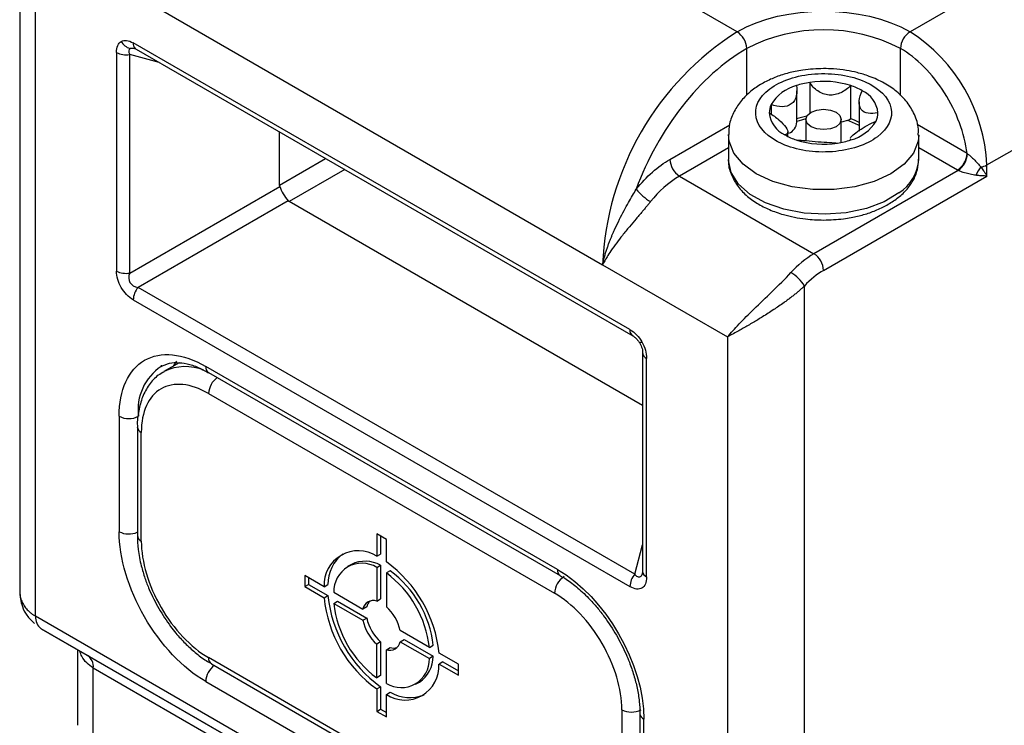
# Model space of a CAD drawing. Header units: millimetres. Extents: x 0 to 559, y 0 to 432.
# Tile 18 of 23: x 461 to 497, y 298 to 324. Entities that reach past the tile are written whole.
import ezdxf

# ---------------------------------------------------------------- set-up
doc = ezdxf.new("R2010")
doc.units = ezdxf.units.MM

msp = doc.modelspace()

# ---------------------------------------------------------------- linework, layer by layer
for p, q in [((487.266, 323.87), (471.003, 333.259)), ((509.894, 333.259), (493.63, 323.87)), ((460.871, 329.302), (460.871, 303.28)), ((496.459, 318.971), (512.722, 328.36)), ((461.457, 302.365), (461.457, 327.339)), ((466.053, 324.686), (482.317, 315.297)), ((483.323, 312.911), (465.047, 323.461)), ((465.092, 323.259), (465.122, 323.253)), ((465.151, 323.232), (483.426, 312.682)), ((487.62, 321.535), (487.62, 323.258)), ((493.277, 321.526), (493.277, 323.258)), ((464.435, 323.107), (464.435, 315.068)), ((464.918, 314.994), (464.918, 323.033)), ((465.997, 322.743), (464.918, 323.033)), ((489.467, 320.546), (489.467, 321.698)), ((489.939, 322.007), (489.939, 320.879)), ((491.446, 320.666), (491.446, 321.891)), ((488.519, 321.194), (488.519, 320.839)), ((491.759, 321.288), (491.759, 320.216)), ((489.798, 320.645), (489.798, 319.869)), ((491.098, 319.798), (491.098, 320.645)), ((484.791, 319.176), (486.997, 320.449)), ((495.726, 319.394), (493.891, 320.454)), ((470.434, 318.233), (470.434, 320.182)), ((486.948, 320.074), (486.948, 319.176)), ((489.137, 320.019), (489.137, 320.188)), ((491.429, 319.937), (491.429, 319.884)), ((491.451, 319.891), (491.443, 319.938)), ((493.948, 319.176), (493.948, 320.074)), ((486.948, 319.604), (485.145, 318.563)), ((495.373, 318.782), (493.948, 319.604)), ((470.434, 318.233), (472.122, 319.208)), ((472.829, 318.799), (470.788, 317.621)), ((496.459, 318.563), (496.459, 318.971)), ((485.145, 318.563), (490.095, 315.706)), ((495.398, 318.768), (490.095, 315.706)), ((490.448, 315.093), (496.459, 318.563)), ((495.398, 318.768), (495.373, 318.782)), ((464.918, 314.994), (470.442, 318.183)), ((470.748, 317.653), (465.224, 314.463)), ((483.788, 310.116), (470.788, 317.621)), ((482.317, 315.297), (486.913, 312.644)), ((483.499, 303.913), (465.224, 314.463)), ((489.741, 288.008), (489.741, 314.515)), ((465.047, 314.008), (483.323, 303.457)), ((486.913, 312.644), (486.913, 287.669)), ((483.788, 312.054), (483.788, 304.015)), ((466.071, 311.598), (466.071, 311.555)), ((466.737, 311.695), (466.175, 311.37)), ((466.642, 311.753), (466.522, 311.571)), ((480.655, 304.09), (467.715, 311.56)), ((483.935, 303.811), (483.935, 311.85)), ((467.818, 311.331), (480.758, 303.861)), ((467.821, 310.56), (480.549, 303.212)), ((464.533, 309.723), (464.533, 305.477)), ((465.2, 309.335), (465.2, 305.334)), ((465.346, 305.13), (465.346, 309.131)), ((474.362, 305.192), (474.008, 305.396)), ((474.008, 305.396), (474.008, 304.571)), ((474.149, 305.314), (474.149, 304.652)), ((474.362, 304.367), (474.362, 305.192)), ((483.499, 303.913), (483.788, 304.992)), ((474.008, 304.571), (474.149, 304.652)), ((473.076, 304.274), (472.935, 304.193)), ((474.008, 304.161), (474.149, 304.242)), ((474.008, 304.161), (474.008, 302.92)), ((474.149, 304.242), (474.149, 303.002)), ((474.503, 304.038), (474.362, 303.957)), ((474.362, 303.957), (474.362, 302.716)), ((483.788, 304.016), (483.777, 303.931)), ((472.071, 303.452), (471.356, 303.865)), ((471.356, 303.865), (471.356, 303.456)), ((471.498, 303.783), (471.498, 303.538)), ((471.356, 303.456), (471.498, 303.538)), ((471.356, 303.456), (472.071, 303.044)), ((471.498, 303.538), (472.212, 303.126)), ((472.071, 303.452), (472.212, 303.534)), ((472.426, 303.247), (473.5, 302.627)), ((472.071, 303.044), (472.212, 303.126)), ((472.426, 302.839), (472.567, 302.921)), ((472.567, 302.921), (473.642, 302.3)), ((474.008, 302.92), (474.149, 303.002)), ((472.426, 302.839), (473.5, 302.219)), ((473.642, 302.709), (473.5, 302.627)), ((486.913, 287.669), (461.457, 302.365)), ((473.5, 302.219), (473.642, 302.3)), ((461.664, 301.907), (487.12, 287.212)), ((463.371, 300.921), (461.664, 301.907)), ((475.944, 301.216), (474.869, 301.837)), ((474.149, 301.421), (474.008, 301.339)), ((474.149, 301.421), (474.149, 300.18)), ((474.869, 301.428), (475.011, 301.51)), ((474.869, 301.428), (475.944, 300.808)), ((475.011, 301.51), (476.085, 300.89)), ((462.992, 301.14), (462.992, 298.352)), ((474.008, 300.099), (474.008, 301.339)), ((474.362, 301.135), (474.503, 301.217)), ((474.362, 299.894), (474.362, 301.135)), ((475.944, 301.216), (476.085, 301.298)), ((488.827, 286.226), (463.371, 300.921)), ((480.549, 293.495), (467.821, 300.843)), ((476.085, 300.89), (475.944, 300.808)), ((477.013, 300.599), (476.299, 301.011)), ((476.44, 300.685), (476.299, 300.603)), ((476.44, 300.685), (477.013, 300.354)), ((463.578, 300.463), (489.034, 285.768)), ((463.578, 297.535), (463.578, 300.463)), ((467.924, 300.614), (480.652, 293.266)), ((476.299, 300.603), (477.013, 300.191)), ((477.013, 300.191), (477.013, 300.599)), ((467.715, 299.965), (480.655, 292.495)), ((474.149, 300.18), (474.008, 300.099)), ((474.008, 299.689), (474.149, 299.77)), ((474.008, 299.689), (474.008, 298.864)), ((474.149, 299.77), (474.149, 298.945)), ((475.435, 299.863), (475.576, 299.944)), ((474.362, 299.484), (474.503, 299.566)), ((474.362, 298.659), (474.362, 299.484)), ((474.008, 298.864), (474.149, 298.945)), ((474.149, 298.945), (474.362, 298.823)), ((483.024, 298.926), (483.024, 294.925)), ((474.008, 298.864), (474.362, 298.659)), ((483.69, 298.783), (483.69, 294.537)), ((483.837, 294.333), (483.837, 298.579))]:
    msp.add_line(p, q)
at = {"flags": 128}
for points in [[(490.908, 320.38), (490.697, 320.299), (490.448, 320.27), (490.2, 320.299), (489.989, 320.38), (489.848, 320.502), (489.798, 320.645), (489.848, 320.789), (489.989, 320.911), (490.2, 320.992), (490.448, 321.021), (490.697, 320.992), (490.908, 320.911), (491.049, 320.789), (491.098, 320.645), (491.049, 320.502), (490.908, 320.38)], [(491.315, 320.609), (491.16, 320.563), (491.098, 320.549)], [(493.948, 320.068), (493.926, 319.848), (493.752, 319.406), (493.412, 318.999), (492.923, 318.645), (492.31, 318.363), (491.604, 318.167), (490.84, 318.066), (490.056, 318.066), (489.292, 318.167), (488.586, 318.363), (487.973, 318.645), (487.485, 318.999), (487.145, 319.406), (486.97, 319.848), (486.948, 320.088)], [(493.222, 317.943), (492.677, 317.618), (492.021, 317.37), (491.285, 317.214), (490.508, 317.155), (489.728, 317.198), (488.984, 317.34), (488.313, 317.575), (487.75, 317.889), (487.321, 318.268), (487.05, 318.692), (486.949, 319.141), (486.948, 319.176)], [(483.686, 312.413), (483.685, 312.413), (483.685, 312.413), (483.69, 312.416), (483.692, 312.417)], [(483.764, 312.459), (483.738, 312.444), (483.718, 312.432), (483.702, 312.423), (483.691, 312.416), (483.686, 312.413)]]:
    msp.add_lwpolyline(points, dxfattribs=at)
for centre, radius, start, end in [((492.986, 314.852), 10.679, 122.3869, 177.6131), ((486.852, 323.223), 0.768, 2.6055, 57.3945), ((490.448, 317.799), 6.148, 62.6097, 117.3903), ((494.044, 323.223), 0.768, 122.6055, 177.3945), ((490.318, 318.692), 6.147, 2.6055, 57.3945), ((465.086, 323.784), 0.549, 208.9514, 253.4021), ((465.328, 323.444), 0.281, 176.5307, 221.8942), ((465.236, 323.379), 0.17, 226.3176, 239.9431), ((464.787, 323.789), 0.768, 242.6428, 279.7711), ((489.826, 320.417), 1.521, 104.4758, 149.2566), ((490.376, 319.076), 2.963, 98.481, 108.3002), ((490.446, 318.74), 3.306, 72.3891, 98.8135), ((490.747, 319.75), 2.252, 60.1423, 71.9362), ((491.45, 320.791), 1.003, 5.7489, 65.3303), ((489.156, 320.886), 0.708, 154.2156, 179.79), ((489.446, 320.989), 1.003, 185.7489, 245.3303), ((490.359, 317.916), 2.896, 100.4853, 108.3697), ((490.345, 318.123), 2.601, 102.1071, 109.7385), ((490.925, 321.679), 1.139, 290.0429, 297.2262), ((490.711, 318.583), 2.114, 60.2788, 73.4019), ((490.708, 318.425), 2.36, 63.5421, 71.7811), ((491.74, 320.895), 0.708, 334.2156, 359.79), ((488.97, 320.593), 0.499, 294.058, 354.5551), ((491.07, 321.364), 1.521, 284.4758, 329.2566), ((490.149, 322.031), 2.252, 240.1423, 251.9362), ((490.451, 323.04), 3.306, 252.3891, 278.8135), ((490.52, 322.705), 2.963, 278.481, 288.3002), ((485.559, 319.211), 0.768, 182.6055, 237.3945), ((492.369, 319.276), 1.582, 302.5953, 356.3634), ((494.959, 319.429), 0.768, 302.6055, 357.3945), ((494.947, 319.42), 0.794, 304.7129, 357.4749), ((496.915, 318.3), 0.905, 138.7365, 161.2635), ((496.144, 319.541), 0.651, 277.9773, 298.8888), ((487.162, 315.22), 3.905, 121.1059, 142.0213), ((485.041, 319.273), 1.907, 218.7705, 239.8956), ((491.982, 312.534), 3.691, 120.752, 137.835), ((489.681, 315.058), 0.768, 2.6055, 57.3945), ((464.787, 315.75), 0.768, 242.6428, 279.7711), ((488.55, 313.823), 1.378, 30.1622, 59.6445), ((465.814, 313.972), 0.767, 140.2279, 177.3607), ((483.574, 312.887), 0.253, 174.5293, 234.1585), ((484.04, 312.08), 0.253, 185.8452, 245.4749), ((467.14, 309.966), 1.915, 123.7272, 187.2888), ((466.966, 309.729), 1.823, 67.9211, 115.4422), ((467.953, 311.53), 0.24, 172.7442, 235.9436), ((468.598, 310.522), 0.778, 126.4023, 177.1879), ((464.886, 310.405), 0.769, 242.6097, 297.3903), ((465.45, 309.36), 0.252, 185.9656, 245.6017), ((464.888, 306.169), 0.778, 242.8164, 293.5911), ((465.45, 305.359), 0.251, 185.6948, 245.6253), ((473.323, 303.52), 1.254, 56.9234, 183.0873), ((473.655, 303.535), 1.442, 128.4696, 180.0307), ((473.462, 303.28), 1.036, 58.1897, 181.821), ((473.582, 303.228), 1.162, 60.7811, 115.808), ((471.601, 300.536), 4.722, 5.7806, 54.2194), ((472.016, 300.775), 3.953, 6.4059, 53.5941), ((472.157, 300.857), 3.953, 6.4059, 53.5941), ((480.898, 304.063), 0.245, 173.5761, 236.3685), ((484.04, 304.041), 0.253, 185.8452, 245.4749), ((481.316, 303.177), 0.768, 122.6055, 177.3945), ((484.089, 303.422), 0.767, 140.2279, 177.3607), ((476.769, 303.519), 4.722, 185.7806, 234.2194), ((476.91, 303.601), 4.722, 185.7806, 234.2194), ((473.879, 302.558), 0.385, 70.3211, 169.6896), ((474.082, 302.608), 0.452, 135.3649, 167.1856), ((476.354, 303.28), 3.953, 186.4059, 233.5941), ((473.266, 301.497), 1.639, 11.9492, 48.0508), ((461.958, 302.315), 0.503, 174.3796, 234.302), ((475.104, 302.558), 1.639, 191.9492, 228.0508), ((475.245, 302.64), 1.639, 191.9492, 228.0508), ((474.491, 301.497), 0.385, 250.3211, 349.6896), ((474.636, 301.648), 0.452, 252.8203, 284.6316), ((463.078, 300.512), 0.503, 354.3796, 54.302), ((468.066, 300.816), 0.246, 173.7012, 234.9867), ((474.908, 300.775), 1.036, 238.1897, 1.821), ((474.968, 300.881), 1.117, 302.9678, 0.4455), ((468.492, 299.927), 0.778, 126.4023, 177.1879), ((475.046, 300.536), 1.254, 236.9234, 3.0873), ((475.225, 300.815), 1.442, 239.9736, 291.5281), ((483.377, 299.608), 0.769, 242.6097, 297.3903), ((483.936, 298.804), 0.246, 184.8833, 246.3156)]:
    msp.add_arc(centre, radius, start, end)
msp.add_ellipse((470.693, 317.975), major_axis=(-0.25, 0.433), ratio=0.286395, start_param=0.911812, end_param=2.229928)
for points in [[(487.266, 323.87), (489.022, 324.884), (491.874, 324.884), (493.63, 323.87)], [(464.435, 323.107), (464.435, 323.309), (464.495, 323.455), (464.606, 323.518)], [(464.606, 323.518), (464.716, 323.582), (464.873, 323.562), (465.047, 323.461)], [(464.929, 323.258), (464.874, 323.226), (464.87, 323.146), (464.918, 323.033)], [(487.62, 323.258), (485.915, 322.274), (484.349, 320.279), (483.554, 318.078)], [(483.554, 318.078), (483.93, 318.546), (484.357, 318.925), (484.791, 319.176)], [(495.726, 319.394), (495.731, 319.391), (495.735, 319.388), (495.739, 319.385)], [(490.448, 315.093), (490.205, 314.953), (489.964, 314.756), (489.741, 314.515)], [(483.323, 312.911), (483.497, 312.81), (483.654, 312.65), (483.764, 312.459)], [(483.764, 312.459), (483.874, 312.268), (483.935, 312.052), (483.935, 311.85)], [(480.655, 304.09), (482.411, 303.076), (483.837, 300.607), (483.837, 298.579)]]:
    msp.add_open_spline(points, degree=3)
for points, knots in [([(464.929, 323.258), (464.945, 323.264), (464.977, 323.276), (465.035, 323.274), (465.076, 323.262), (465.092, 323.258)], [0, 0, 0, 0, 0.356843, 0.744304, 1, 1, 1, 1]), ([(495.726, 319.394), (495.641, 320.124), (495.347, 320.916), (494.447, 322.335), (493.872, 322.914), (493.277, 323.258)], [0, 0, 0, 0, 0.5, 0.5, 1, 1, 1, 1]), ([(490.448, 322.517), (490.193, 322.507), (489.837, 322.493), (489.335, 322.402), (488.93, 322.297), (488.482, 322.127), (488.057, 321.9), (487.669, 321.61), (487.338, 321.256), (487.095, 320.837), (486.958, 320.438), (486.964, 320.185), (486.966, 320.096)], [0, 0, 0, 0, 0.1472601, 0.2048712, 0.2999568, 0.3970198, 0.5002801, 0.6073266, 0.7165683, 0.8268382, 0.9387308, 1, 1, 1, 1]), ([(493.931, 320.064), (493.935, 320.141), (493.95, 320.402), (493.81, 320.828), (493.535, 321.293), (493.153, 321.679), (492.683, 321.998), (492.185, 322.224), (491.709, 322.369), (491.265, 322.46), (490.851, 322.509), (490.569, 322.515), (490.448, 322.517)], [0, 0, 0, 0, 0.052226, 0.178265, 0.297037, 0.419598, 0.539583, 0.66545, 0.759785, 0.838232, 0.93095, 1, 1, 1, 1]), ([(488.467, 321.771), (488.872, 322.074), (489.468, 322.272), (490.783, 322.371), (491.448, 322.267), (492.499, 321.8), (492.842, 321.456), (493.013, 320.697), (492.834, 320.313), (492.429, 320.01)], [0, 0, 0, 0, 0.25, 0.25, 0.5, 0.5, 0.75, 0.75, 1, 1, 1, 1]), ([(492.429, 320.01), (492.025, 319.707), (491.428, 319.509), (490.113, 319.41), (489.449, 319.513), (488.398, 319.98), (488.055, 320.325), (487.884, 321.084), (488.063, 321.467), (488.467, 321.771)], [0, 0, 0, 0, 0.25, 0.25, 0.5, 0.5, 0.75, 0.75, 1, 1, 1, 1]), ([(489.446, 321.889), (489.474, 321.759), (489.475, 321.628), (489.415, 321.39), (489.353, 321.284), (489.167, 321.145), (489.048, 321.114), (488.792, 321.115), (488.656, 321.145), (488.519, 321.194)], [0, 0, 0, 0, 0.25, 0.25, 0.5, 0.5, 0.75, 0.75, 1, 1, 1, 1]), ([(491.446, 321.891), (491.344, 321.785), (491.222, 321.694), (490.95, 321.567), (490.797, 321.533), (490.499, 321.556), (490.354, 321.612), (490.113, 321.779), (490.014, 321.887), (489.939, 322.007)], [0, 0, 0, 0, 0.25, 0.25, 0.5, 0.5, 0.75, 0.75, 1, 1, 1, 1]), ([(492.448, 320.892), (492.318, 320.863), (492.196, 320.854), (491.983, 320.888), (491.893, 320.935), (491.778, 321.095), (491.753, 321.209), (491.768, 321.45), (491.806, 321.579), (491.869, 321.703)], [0, 0, 0, 0, 0.25, 0.25, 0.5, 0.5, 0.75, 0.75, 1, 1, 1, 1]), ([(488.448, 320.889), (488.579, 320.811), (488.701, 320.721), (488.914, 320.534), (489.003, 320.437), (489.118, 320.277), (489.143, 320.213), (489.128, 320.124), (489.09, 320.095), (489.028, 320.078)], [0, 0, 0, 0, 0.25, 0.25, 0.5, 0.5, 0.75, 0.75, 1, 1, 1, 1]), ([(491.438, 319.967), (491.452, 319.998), (491.487, 320.035), (491.597, 320.129), (491.673, 320.186), (491.849, 320.307), (491.95, 320.37), (492.161, 320.488), (492.268, 320.541), (492.378, 320.586)], [0, 0, 0, 0, 0.25, 0.25, 0.5, 0.5, 0.75, 0.75, 1, 1, 1, 1]), ([(489.451, 319.89), (489.553, 319.889), (489.674, 319.881), (489.947, 319.855), (490.099, 319.839), (490.397, 319.816), (490.542, 319.81), (490.783, 319.795), (490.882, 319.787), (490.957, 319.774)], [0, 0, 0, 0, 0.25, 0.25, 0.5, 0.5, 0.75, 0.75, 1, 1, 1, 1]), ([(490.448, 316.944), (490.694, 316.952), (491.038, 316.965), (491.529, 317.045), (491.93, 317.138), (492.373, 317.291), (492.791, 317.49), (493.172, 317.74), (493.499, 318.039), (493.752, 318.389), (493.92, 318.776), (493.935, 319.05), (493.942, 319.183)], [0, 0, 0, 0, 0.137668, 0.193418, 0.284908, 0.37821, 0.476913, 0.578652, 0.682869, 0.78913, 0.897949, 1, 1, 1, 1]), ([(495.739, 319.385), (495.751, 319.377), (495.776, 319.359), (495.816, 319.326), (495.86, 319.288), (495.909, 319.244), (495.961, 319.195), (496.031, 319.125), (496.126, 319.021), (496.195, 318.943), (496.235, 318.897)], [0, 0, 0, 0, 0.063429, 0.133369, 0.211109, 0.297705, 0.394018, 0.500755, 0.706743, 1, 1, 1, 1]), ([(486.952, 319.151), (486.951, 319.141), (486.931, 318.97), (487.029, 318.642), (487.249, 318.214), (487.585, 317.85), (487.992, 317.553), (488.454, 317.317), (488.918, 317.152), (489.367, 317.044), (489.861, 316.963), (490.226, 316.951), (490.448, 316.944)], [0, 0, 0, 0, 0.007544, 0.134704, 0.254968, 0.375859, 0.492553, 0.600897, 0.711394, 0.793484, 0.874305, 1, 1, 1, 1]), ([(496.235, 318.897), (496.25, 318.875), (496.286, 318.827), (496.341, 318.749), (496.402, 318.659), (496.439, 318.597), (496.459, 318.563)], [0, 0, 0, 0, 0.179493, 0.40596, 0.679454, 1, 1, 1, 1]), ([(496.058, 318.591), (496.022, 318.596), (495.952, 318.606), (495.846, 318.627), (495.742, 318.652), (495.64, 318.679), (495.546, 318.708), (495.463, 318.738), (495.419, 318.758), (495.398, 318.768)], [0, 0, 0, 0, 0.181342, 0.347564, 0.499395, 0.65216, 0.783811, 0.897939, 1, 1, 1, 1]), ([(496.459, 318.563), (496.427, 318.564), (496.368, 318.564), (496.278, 318.569), (496.196, 318.576), (496.124, 318.583), (496.078, 318.588), (496.058, 318.591)], [0, 0, 0, 0, 0.2602072, 0.4902941, 0.6902729, 0.8601635, 1, 1, 1, 1]), ([(470.442, 318.183), (470.44, 318.191), (470.435, 318.208), (470.435, 318.225), (470.434, 318.233)], [0, 0, 0, 0, 0.502942, 1, 1, 1, 1]), ([(482.317, 315.297), (482.327, 315.347), (482.348, 315.444), (482.386, 315.589), (482.427, 315.73), (482.47, 315.865), (482.515, 315.995), (482.56, 316.117), (482.605, 316.233), (482.65, 316.342), (482.692, 316.443), (482.733, 316.536), (482.812, 316.71), (482.933, 316.96), (483.101, 317.281), (483.263, 317.574), (483.413, 317.836), (483.509, 318.001), (483.554, 318.078)], [0, 0, 0, 0, 0.060604, 0.118201, 0.172772, 0.224303, 0.27279, 0.318231, 0.360629, 0.399993, 0.436331, 0.469655, 0.499979, 0.621591, 0.732224, 0.832021, 0.921193, 1, 1, 1, 1]), ([(470.788, 317.621), (470.781, 317.626), (470.766, 317.635), (470.754, 317.647), (470.748, 317.653)], [0, 0, 0, 0, 0.497058, 1, 1, 1, 1]), ([(484.084, 317.623), (484.058, 317.591), (484.006, 317.526), (483.923, 317.426), (483.835, 317.323), (483.744, 317.216), (483.649, 317.105), (483.5, 316.931), (483.292, 316.687), (483.052, 316.391), (482.823, 316.094), (482.635, 315.83), (482.457, 315.557), (482.368, 315.393), (482.317, 315.297)], [0, 0, 0, 0, 0.037846, 0.077135, 0.117938, 0.160322, 0.204343, 0.250051, 0.36827, 0.500059, 0.616422, 0.749405, 0.853462, 1, 1, 1, 1]), ([(465.047, 314.008), (464.873, 314.108), (464.716, 314.27), (464.496, 314.65), (464.435, 314.867), (464.435, 315.068)], [0, 0, 0, 0, 0.5, 0.5, 1, 1, 1, 1]), ([(464.918, 314.994), (464.87, 314.865), (464.874, 314.742), (464.984, 314.552), (465.089, 314.486), (465.224, 314.463)], [0, 0, 0, 0, 0.5, 0.5, 1, 1, 1, 1]), ([(486.913, 312.644), (487.033, 312.79), (487.176, 312.948), (487.507, 313.293), (487.693, 313.479), (488.1, 313.876), (488.325, 314.091), (488.787, 314.54), (489.03, 314.778), (489.246, 315.011)], [0, 0, 0, 0, 0.25, 0.25, 0.5, 0.5, 0.75, 0.75, 1, 1, 1, 1]), ([(489.741, 314.515), (489.711, 314.486), (489.649, 314.428), (489.551, 314.342), (489.448, 314.255), (489.34, 314.168), (489.228, 314.081), (489.112, 313.994), (488.908, 313.845), (488.6, 313.634), (488.216, 313.39), (487.84, 313.163), (487.55, 312.997), (487.312, 312.862), (487.113, 312.752), (486.984, 312.682), (486.913, 312.644)], [0, 0, 0, 0, 0.034284, 0.069011, 0.104221, 0.13995, 0.176232, 0.213101, 0.250588, 0.369552, 0.500113, 0.61644, 0.749058, 0.813792, 0.89744, 1, 1, 1, 1]), ([(483.397, 312.703), (483.424, 312.687), (483.475, 312.657), (483.553, 312.589), (483.626, 312.508), (483.666, 312.445), (483.686, 312.414)], [0, 0, 0, 0, 0.2731034, 0.5269539, 0.7668137, 1, 1, 1, 1]), ([(483.686, 312.414), (483.703, 312.381), (483.738, 312.314), (483.771, 312.211), (483.791, 312.11), (483.792, 312.05), (483.792, 312.019)], [0, 0, 0, 0, 0.233185, 0.473045, 0.726896, 1, 1, 1, 1]), ([(464.533, 309.723), (464.533, 310.697), (464.868, 311.438), (466.062, 312.127), (466.871, 312.047), (467.715, 311.56)], [0, 0, 0, 0, 0.5, 0.5, 1, 1, 1, 1]), ([(466.079, 311.551), (466.176, 311.599), (466.364, 311.691), (466.724, 311.71), (467.119, 311.642), (467.489, 311.514), (467.728, 311.375), (467.819, 311.321)], [0, 0, 0, 0, 0.237688, 0.459161, 0.668403, 0.873642, 1, 1, 1, 1]), ([(466.192, 311.36), (466.116, 311.32), (465.897, 311.205), (465.62, 310.887), (465.374, 310.445), (465.24, 309.931), (465.188, 309.554), (465.201, 309.347), (465.202, 309.334)], [0, 0, 0, 0, 0.116289, 0.332629, 0.552636, 0.772459, 0.98582, 1, 1, 1, 1]), ([(467.821, 310.56), (467.165, 310.939), (466.535, 311.001), (465.607, 310.465), (465.346, 309.889), (465.346, 309.131)], [0, 0, 0, 0, 0.5, 0.5, 1, 1, 1, 1]), ([(467.715, 299.965), (466.871, 300.452), (466.062, 301.307), (464.868, 303.374), (464.533, 304.502), (464.533, 305.477)], [0, 0, 0, 0, 0.5, 0.5, 1, 1, 1, 1]), ([(465.202, 305.333), (465.207, 305.164), (465.219, 304.803), (465.324, 304.271), (465.47, 303.778), (465.671, 303.246), (465.866, 302.879), (465.991, 302.645)], [0, 0, 0, 0, 0.196365, 0.4189695, 0.5842959, 0.7341426, 1, 1, 1, 1]), ([(465.346, 305.13), (465.346, 304.372), (465.607, 303.494), (466.535, 301.887), (467.165, 301.222), (467.821, 300.843)], [0, 0, 0, 0, 0.5, 0.5, 1, 1, 1, 1]), ([(483.781, 303.952), (483.777, 303.935), (483.767, 303.894), (483.74, 303.844), (483.701, 303.806), (483.656, 303.795), (483.607, 303.81), (483.552, 303.849), (483.518, 303.891), (483.499, 303.913)], [0, 0, 0, 0, 0.095268, 0.239817, 0.372951, 0.506061, 0.650601, 0.813597, 1, 1, 1, 1]), ([(480.76, 303.851), (480.814, 303.822), (481.009, 303.719), (481.363, 303.448), (481.765, 303.081), (482.11, 302.698), (482.465, 302.251), (482.685, 301.896), (482.826, 301.669)], [0, 0, 0, 0, 0.073487, 0.264789, 0.468908, 0.620271, 0.756796, 1, 1, 1, 1]), ([(483.935, 303.811), (483.935, 303.61), (483.874, 303.464), (483.654, 303.337), (483.497, 303.357), (483.323, 303.457)], [0, 0, 0, 0, 0.5, 0.5, 1, 1, 1, 1]), ([(460.871, 303.28), (460.889, 303.093), (460.919, 302.788), (461.128, 302.376), (461.314, 302.193), (461.411, 302.097)], [0, 0, 0, 0, 0.43111, 0.7008, 1, 1, 1, 1]), ([(460.871, 303.28), (460.872, 303.248), (460.874, 303.185), (460.888, 303.092), (460.911, 303.002), (460.943, 302.915), (460.983, 302.832), (461.03, 302.752), (461.085, 302.676), (461.147, 302.605), (461.216, 302.538), (461.29, 302.475), (461.37, 302.417), (461.428, 302.382), (461.457, 302.365)], [0, 0, 0, 0, 0.088041, 0.175188, 0.261452, 0.346843, 0.431374, 0.515055, 0.597898, 0.679917, 0.761123, 0.841529, 0.921151, 1, 1, 1, 1]), ([(483.024, 298.926), (483.024, 299.684), (482.763, 300.561), (481.835, 302.169), (481.205, 302.833), (480.549, 303.212)], [0, 0, 0, 0, 0.5, 0.5, 1, 1, 1, 1]), ([(465.991, 302.645), (466.13, 302.421), (466.325, 302.108), (466.658, 301.69), (466.956, 301.361), (467.33, 301.022), (467.656, 300.77), (467.861, 300.658), (467.925, 300.623)], [0, 0, 0, 0, 0.262988, 0.369523, 0.54455, 0.723346, 0.912594, 1, 1, 1, 1]), ([(482.826, 301.669), (482.951, 301.436), (483.127, 301.108), (483.33, 300.612), (483.474, 300.193), (483.597, 299.709), (483.676, 299.229), (483.685, 298.931), (483.69, 298.783)], [0, 0, 0, 0, 0.240777, 0.338152, 0.497815, 0.6604, 0.831337, 1, 1, 1, 1]), ([(463.578, 300.463), (463.495, 300.521), (463.327, 300.638), (463.162, 300.852), (463.107, 301.014), (463.086, 301.076)], [0, 0, 0, 0, 0.373405, 0.75628, 1, 1, 1, 1])]:
    msp.add_open_spline(points, degree=3, knots=knots)

doc.saveas('drawing.dxf')
